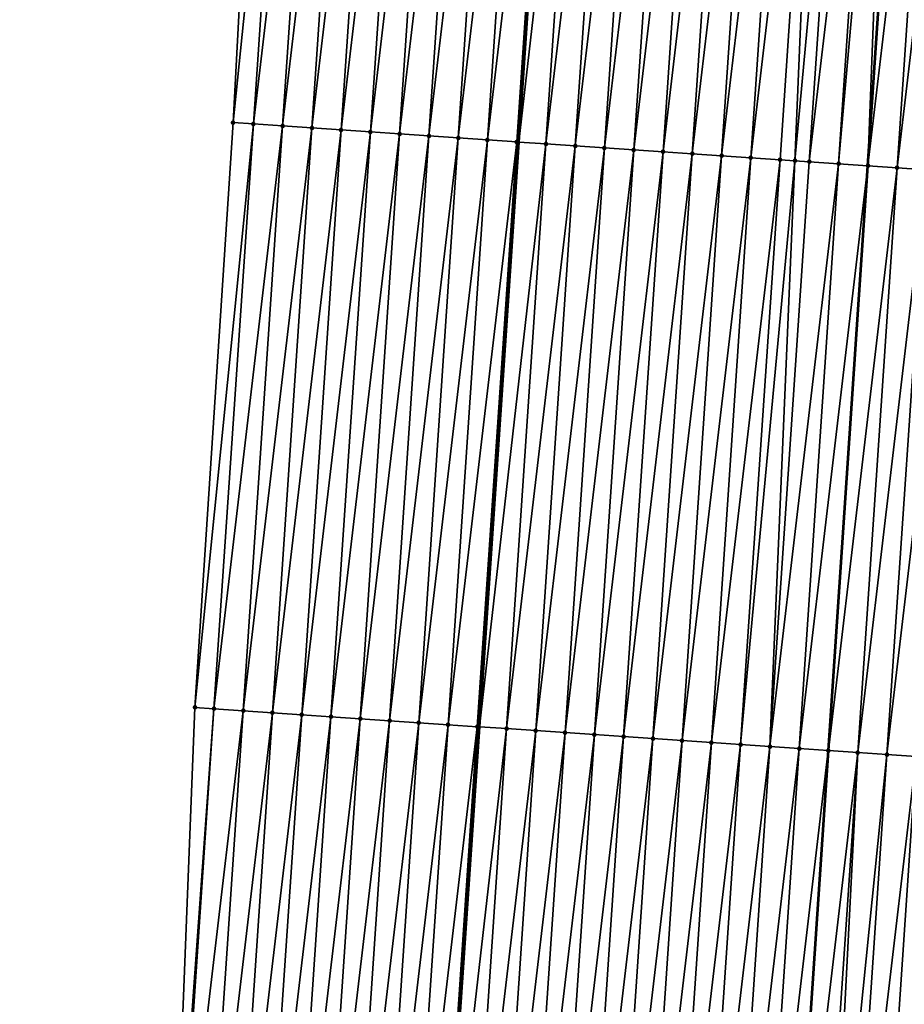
# Model space of a CAD drawing. Header units: feet. Extents: x 2017353 to 2024169, y 808050 to 818690.
# Tile 68 of 256: x 2023461 to 2023491, y 810294 to 810328. Entities that reach past the tile are written whole.
import ezdxf

# ---------------------------------------------------------------- set-up
doc = ezdxf.new("R2010")
doc.units = ezdxf.units.FT
doc.header["$MEASUREMENT"] = 0
for name, color, linetype, lineweight in [('EP_Travel Lane', 172, 'Continuous', 53), ('SB-Road Shots', 141, 'Continuous', 100), ('SB-Road X-Section', 40, 'Continuous', 13), ('STRIPING', 60, 'Continuous', 53)]:
    doc.layers.add(name, color=color, linetype=linetype, lineweight=lineweight)
doc.layers.add('I-77-MM15-17_SB-Surface-BORDER', color=7, linetype='Continuous')
doc.layers.add('I-77-MM15-17_SB-Surface-TIN', color=7, linetype='Continuous')

msp = doc.modelspace()

# ---------------------------------------------------------------- linework, layer by layer
at = {"layer": 'EP_Travel Lane'}
msp.add_polyline3d([(2023469.784128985, 810204.1947037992, 282.839761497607), (2023471.130267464, 810224.141126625, 283.4126442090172), (2023472.476396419, 810244.0874083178, 283.9903945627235), (2023473.82250021, 810264.0333171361, 284.5810141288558), (2023475.168578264, 810283.9788445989, 285.1847898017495), (2023476.514635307, 810303.9240607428, 285.7993069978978), (2023477.860630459, 810323.8683598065, 286.4454665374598), (2023479.204515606, 810343.8195448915, 287.1088536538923), (2023480.546517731, 810363.7631179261, 287.7819637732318), (2023481.888518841, 810383.7066758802, 288.4555210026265), (2023483.230534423, 810403.6504489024, 289.1227033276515), (2023484.572530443, 810423.593931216, 289.7985025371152), (2023485.914581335, 810443.5382289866, 290.4501309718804), (2023487.256602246, 810463.4820812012, 291.1149660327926), (2023488.59858096, 810483.4253063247, 291.7983885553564), (2023489.940554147, 810503.3684493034, 292.4842459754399), (2023491.282512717, 810523.3113750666, 293.1765417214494), (2023492.626747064, 810543.2490831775, 293.8839824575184), (2023493.972698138, 810563.1912010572, 294.5913844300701), (2023495.318671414, 810583.1336478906, 295.2893628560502), (2023496.664593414, 810603.0753350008, 296.0091055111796), (2023498.010531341, 810623.0172580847, 296.7220903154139), (2023499.356518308, 810642.9599077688, 297.4142535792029), (2023500.702539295, 810662.9030614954, 298.0919768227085)], dxfattribs=at)
at = {"layer": 'I-77-MM15-17_SB-Surface-BORDER', "color": 3, "linetype": 'Continuous', "lineweight": -3}
msp.add_polyline3d([(2023460.839457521, 810204.8036040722, 282.6239386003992), (2023463.267628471, 810224.6766781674, 283.2122942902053), (2023464.68031353, 810244.6190876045, 283.7690320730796), (2023465.439924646, 810264.6055332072, 284.3244868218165), (2023466.023018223, 810284.6036862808, 284.8862855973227), (2023466.811052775, 810304.5869526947, 285.4851607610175), (2023468.113836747, 810324.533484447, 286.1546254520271), (2023469.170840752, 810344.509888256, 286.8399837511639), (2023470.553160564, 810364.4496269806, 287.5454607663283), (2023472.09194901, 810384.3798228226, 288.2190576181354), (2023473.877589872, 810404.2938577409, 288.8749805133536), (2023474.53254121, 810424.2858389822, 289.4961229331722), (2023476.681966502, 810444.1747151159, 290.1656138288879), (2023478.13050133, 810464.1112113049, 290.8341170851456), (2023479.325410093, 810484.0641720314, 291.5249052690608), (2023479.936919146, 810504.0564391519, 292.2246402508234), (2023480.778996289, 810524.0325842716, 292.938175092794), (2023481.500900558, 810544.008475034, 293.6422210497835), (2023483.641229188, 810563.8962619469, 294.3700484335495), (2023484.387689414, 810583.879758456, 295.0512913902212), (2023486.48561982, 810603.770196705, 295.7851122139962), (2023487.708101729, 810623.7202295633, 296.5044481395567), (2023489.552014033, 810643.6296127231, 297.1869156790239), (2023490.940363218, 810663.5704841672, 297.8482512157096)], dxfattribs=at)
at = {"layer": 'I-77-MM15-17_SB-Surface-TIN', "color": 128, "linetype": 'Continuous', "lineweight": -3}
for points in [[(2023468.113836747, 810324.533484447, 286.1546254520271), (2023470.157044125, 810344.4420630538, 286.8655787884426), (2023469.170840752, 810344.509888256, 286.8399837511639)], [(2023468.805820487, 810324.4862865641, 286.1744726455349), (2023470.157044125, 810344.4420630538, 286.8655787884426), (2023468.113836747, 810324.533484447, 286.1546254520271)], [(2023468.805820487, 810324.4862865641, 286.1744726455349), (2023471.154692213, 810344.3735141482, 286.8896002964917), (2023470.157044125, 810344.4420630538, 286.8655787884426)], [(2023469.803502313, 810324.4182301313, 286.2033595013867), (2023471.154692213, 810344.3735141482, 286.8896002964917), (2023468.805820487, 810324.4862865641, 286.1744726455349)], [(2023469.803502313, 810324.4182301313, 286.2033595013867), (2023472.152336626, 810344.3049111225, 286.9152260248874), (2023471.154692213, 810344.3735141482, 286.8896002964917)], [(2023470.801186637, 810324.3502107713, 286.2309672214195), (2023472.152336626, 810344.3049111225, 286.9152260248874), (2023469.803502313, 810324.4182301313, 286.2033595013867)], [(2023470.801186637, 810324.3502107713, 286.2309672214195), (2023473.149973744, 810344.2362006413, 286.9440369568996), (2023472.152336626, 810344.3049111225, 286.9152260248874)], [(2023470.801186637, 810324.3502107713, 286.2309672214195), (2023471.798864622, 810324.282097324, 286.2618212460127), (2023473.149973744, 810344.2362006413, 286.9440369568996)], [(2023471.798864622, 810324.282097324, 286.2618212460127), (2023474.147605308, 810344.1674083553, 286.9752727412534), (2023473.149973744, 810344.2362006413, 286.9440369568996)], [(2023471.798864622, 810324.282097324, 286.2618212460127), (2023472.796539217, 810324.2139335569, 286.2944114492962), (2023474.147605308, 810344.1674083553, 286.9752727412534)], [(2023472.796539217, 810324.2139335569, 286.2944114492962), (2023475.145235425, 810344.098594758, 287.0071402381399), (2023474.147605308, 810344.1674083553, 286.9752727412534)], [(2023472.796539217, 810324.2139335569, 286.2944114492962), (2023473.794211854, 810324.145740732, 286.3280042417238), (2023475.145235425, 810344.098594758, 287.0071402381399)], [(2023473.794211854, 810324.145740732, 286.3280042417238), (2023476.142865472, 810344.02978014, 287.0390379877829), (2023475.145235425, 810344.098594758, 287.0071402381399)], [(2023473.794211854, 810324.145740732, 286.3280042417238), (2023474.79187513, 810324.07740896, 286.3663911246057), (2023476.142865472, 810344.02978014, 287.0390379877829)], [(2023474.79187513, 810324.07740896, 286.3663911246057), (2023477.140528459, 810343.9614506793, 287.0565547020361), (2023476.142865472, 810344.02978014, 287.0390379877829)], [(2023474.79187513, 810324.07740896, 286.3663911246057), (2023475.789557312, 810324.0093578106, 286.3950956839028), (2023477.140528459, 810343.9614506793, 287.0565547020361)], [(2023475.789557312, 810324.0093578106, 286.3950956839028), (2023478.138180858, 810343.8929652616, 287.0786943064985), (2023477.140528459, 810343.9614506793, 287.0565547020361)], [(2023475.789557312, 810324.0093578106, 286.3950956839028), (2023476.787255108, 810323.941538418, 286.4158039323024), (2023478.138180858, 810343.8929652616, 287.0786943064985)], [(2023476.787255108, 810323.941538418, 286.4158039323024), (2023479.135817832, 810343.8242526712, 287.107567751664), (2023478.138180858, 810343.8929652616, 287.0786943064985)], [(2023476.787255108, 810323.941538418, 286.4158039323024), (2023477.784938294, 810323.8735021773, 286.4439940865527), (2023479.135817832, 810343.8242526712, 287.107567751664)], [(2023477.784938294, 810323.8735021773, 286.4439940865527), (2023479.204515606, 810343.8195448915, 287.1088536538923), (2023479.135817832, 810343.8242526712, 287.107567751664)], [(2023477.784938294, 810323.8735021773, 286.4439940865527), (2023477.860630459, 810323.8683598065, 286.4454665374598), (2023479.204515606, 810343.8195448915, 287.1088536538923)], [(2023480.133478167, 810343.7558841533, 287.126242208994), (2023479.204515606, 810343.8195448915, 287.1088536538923), (2023477.860630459, 810323.8683598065, 286.4454665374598)], [(2023478.782638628, 810323.8057204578, 286.4634024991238), (2023480.133478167, 810343.7558841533, 287.126242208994), (2023477.860630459, 810323.8683598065, 286.4454665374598)], [(2023478.782638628, 810323.8057204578, 286.4634024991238), (2023481.131141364, 810343.687557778, 287.1436674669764), (2023480.133478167, 810343.7558841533, 287.126242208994)], [(2023478.782638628, 810323.8057204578, 286.4634024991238), (2023479.780337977, 810323.7379241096, 286.4833156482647), (2023481.131141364, 810343.687557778, 287.1436674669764)], [(2023479.780337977, 810323.7379241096, 286.4833156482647), (2023482.128808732, 810343.6192928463, 287.1592714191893), (2023481.131141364, 810343.687557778, 287.1436674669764)], [(2023479.780337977, 810323.7379241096, 286.4833156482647), (2023480.778041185, 810323.6701850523, 286.5012520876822), (2023482.128808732, 810343.6192928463, 287.1592714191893)], [(2023480.778041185, 810323.6701850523, 286.5012520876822), (2023483.126468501, 810343.5509159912, 287.1781930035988), (2023482.128808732, 810343.6192928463, 287.1592714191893)], [(2023480.778041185, 810323.6701850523, 286.5012520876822), (2023481.775743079, 810323.6024264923, 286.5198614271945), (2023483.126468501, 810343.5509159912, 287.1781930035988)], [(2023481.775743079, 810323.6024264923, 286.5198614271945), (2023484.124126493, 810343.4825129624, 287.1978904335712), (2023483.126468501, 810343.5509159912, 287.1781930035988)], [(2023481.775743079, 810323.6024264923, 286.5198614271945), (2023482.773441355, 810323.5346142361, 286.5403234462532), (2023484.124126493, 810343.4825129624, 287.1978904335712)], [(2023482.773441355, 810323.5346142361, 286.5403234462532), (2023485.121782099, 810343.4140747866, 287.2186296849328), (2023484.124126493, 810343.4825129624, 287.1978904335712)], [(2023482.773441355, 810323.5346142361, 286.5403234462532), (2023483.771138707, 810323.466788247, 286.5612592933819), (2023485.121782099, 810343.4140747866, 287.2186296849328)], [(2023483.771138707, 810323.466788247, 286.5612592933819), (2023486.119451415, 810343.345838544, 287.2333832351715), (2023485.121782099, 810343.4140747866, 287.2186296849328)], [(2023483.771138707, 810323.466788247, 286.5612592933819), (2023484.768843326, 810323.3990701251, 286.5784734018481), (2023486.119451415, 810343.345838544, 287.2333832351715)], [(2023484.768843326, 810323.3990701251, 286.5784734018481), (2023487.117114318, 810343.2775078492, 287.2509365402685), (2023486.119451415, 810343.345838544, 287.2333832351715)], [(2023484.768843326, 810323.3990701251, 286.5784734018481), (2023485.766552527, 810323.3314200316, 286.5933403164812), (2023487.117114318, 810343.2775078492, 287.2509365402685)], [(2023485.766552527, 810323.3314200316, 286.5933403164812), (2023488.114771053, 810343.2090863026, 287.2711828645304), (2023487.117114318, 810343.2775078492, 287.2509365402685)], [(2023485.766552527, 810323.3314200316, 286.5933403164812), (2023486.764250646, 810323.2636054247, 286.6138834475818), (2023488.114771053, 810343.2090863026, 287.2711828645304)], [(2023486.764250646, 810323.2636054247, 286.6138834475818), (2023487.271674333, 810323.2290434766, 286.626798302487), (2023488.114771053, 810343.2090863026, 287.2711828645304)], [(2023487.271674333, 810323.2290434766, 286.626798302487), (2023489.112414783, 810343.1404732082, 287.2971070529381), (2023488.114771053, 810343.2090863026, 287.2711828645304)], [(2023487.271674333, 810323.2290434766, 286.626798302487), (2023487.761938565, 810323.1956394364, 286.6396496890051), (2023489.112414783, 810343.1404732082, 287.2971070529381)], [(2023487.761938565, 810323.1956394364, 286.6396496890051), (2023490.110068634, 810343.0720091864, 287.3186124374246), (2023489.112414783, 810343.1404732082, 287.2971070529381)], [(2023487.761938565, 810323.1956394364, 286.6396496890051), (2023488.759641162, 810323.127891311, 286.6578990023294), (2023490.110068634, 810343.0720091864, 287.3186124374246)], [(2023488.759641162, 810323.127891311, 286.6578990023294), (2023490.515438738, 810343.0441730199, 287.327870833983), (2023490.110068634, 810343.0720091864, 287.3186124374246)], [(2023488.759641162, 810323.127891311, 286.6578990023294), (2023489.757344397, 810323.0601526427, 286.6758220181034), (2023490.515438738, 810343.0441730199, 287.327870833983)], [(2023490.515438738, 810343.0441730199, 287.327870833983), (2023489.757344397, 810323.0601526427, 286.6758220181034), (2023491.107724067, 810343.0035684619, 287.3394272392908)], [(2023492.105395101, 810342.935357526, 287.3534306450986), (2023491.107724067, 810343.0035684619, 287.3394272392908), (2023489.757344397, 810323.0601526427, 286.6758220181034)], [(2023490.755038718, 810322.9922816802, 286.6983095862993), (2023492.105395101, 810342.935357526, 287.3534306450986), (2023489.757344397, 810323.0601526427, 286.6758220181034)], [(2023490.755038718, 810322.9922816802, 286.6983095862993), (2023493.103059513, 810342.8670490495, 287.3703253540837), (2023492.105395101, 810342.935357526, 287.3534306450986)], [(2023490.755038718, 810322.9922816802, 286.6983095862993), (2023491.752738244, 810322.924487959, 286.7181320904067), (2023493.103059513, 810342.8670490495, 287.3703253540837)], [(2023466.811052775, 810304.5869526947, 285.4851607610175), (2023468.805820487, 810324.4862865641, 286.1744726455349), (2023468.113836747, 810324.533484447, 286.1546254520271)], [(2023467.462174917, 810304.5424836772, 285.5058338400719), (2023468.805820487, 810324.4862865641, 286.1744726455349), (2023466.811052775, 810304.5869526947, 285.4851607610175)], [(2023467.462174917, 810304.5424836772, 285.5058338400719), (2023469.803502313, 810324.4182301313, 286.2033595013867), (2023468.805820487, 810324.4862865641, 286.1744726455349)], [(2023468.459849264, 810304.4743162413, 285.5385506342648), (2023469.803502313, 810324.4182301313, 286.2033595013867), (2023467.462174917, 810304.5424836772, 285.5058338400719)], [(2023468.459849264, 810304.4743162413, 285.5385506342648), (2023470.801186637, 810324.3502107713, 286.2309672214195), (2023469.803502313, 810324.4182301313, 286.2033595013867)], [(2023469.457528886, 810304.4062270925, 285.5685662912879), (2023470.801186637, 810324.3502107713, 286.2309672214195), (2023468.459849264, 810304.4743162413, 285.5385506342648)], [(2023469.457528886, 810304.4062270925, 285.5685662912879), (2023471.798864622, 810324.282097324, 286.2618212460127), (2023470.801186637, 810324.3502107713, 286.2309672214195)], [(2023469.457528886, 810304.4062270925, 285.5685662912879), (2023470.455199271, 810304.3380008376, 285.603312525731), (2023471.798864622, 810324.282097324, 286.2618212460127)], [(2023470.455199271, 810304.3380008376, 285.603312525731), (2023472.796539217, 810324.2139335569, 286.2944114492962), (2023471.798864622, 810324.282097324, 286.2618212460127)], [(2023470.455199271, 810304.3380008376, 285.603312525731), (2023471.452873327, 810304.2698290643, 285.636178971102), (2023472.796539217, 810324.2139335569, 286.2944114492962)], [(2023471.452873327, 810304.2698290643, 285.636178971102), (2023473.794211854, 810324.145740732, 286.3280042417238), (2023472.796539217, 810324.2139335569, 286.2944114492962)], [(2023471.452873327, 810304.2698290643, 285.636178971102), (2023472.450545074, 810304.2016230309, 285.6702274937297), (2023473.794211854, 810324.145740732, 286.3280042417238)], [(2023472.450545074, 810304.2016230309, 285.6702274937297), (2023474.79187513, 810324.07740896, 286.3663911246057), (2023473.794211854, 810324.145740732, 286.3280042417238)], [(2023472.450545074, 810304.2016230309, 285.6702274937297), (2023473.448212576, 810304.1333539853, 285.7064501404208), (2023474.79187513, 810324.07740896, 286.3663911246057)], [(2023473.448212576, 810304.1333539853, 285.7064501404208), (2023475.789557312, 810324.0093578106, 286.3950956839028), (2023474.79187513, 810324.07740896, 286.3663911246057)], [(2023473.448212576, 810304.1333539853, 285.7064501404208), (2023474.445890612, 810304.0652413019, 285.7372778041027), (2023475.789557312, 810324.0093578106, 286.3950956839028)], [(2023474.445890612, 810304.0652413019, 285.7372778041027), (2023476.787255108, 810323.941538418, 286.4158039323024), (2023475.789557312, 810324.0093578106, 286.3950956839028)], [(2023474.445890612, 810304.0652413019, 285.7372778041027), (2023475.44358353, 810303.9973495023, 285.7604843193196), (2023476.787255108, 810323.941538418, 286.4158039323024)], [(2023475.44358353, 810303.9973495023, 285.7604843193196), (2023477.784938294, 810323.8735021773, 286.4439940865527), (2023476.787255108, 810323.941538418, 286.4158039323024)], [(2023475.44358353, 810303.9973495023, 285.7604843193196), (2023476.441249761, 810303.9290615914, 285.7973578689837), (2023477.784938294, 810323.8735021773, 286.4439940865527)], [(2023476.441249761, 810303.9290615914, 285.7973578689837), (2023477.860630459, 810323.8683598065, 286.4454665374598), (2023477.784938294, 810323.8735021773, 286.4439940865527)], [(2023476.441249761, 810303.9290615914, 285.7973578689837), (2023476.514635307, 810303.9240607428, 285.7993069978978), (2023477.860630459, 810323.8683598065, 286.4454665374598)], [(2023478.782638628, 810323.8057204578, 286.4634024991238), (2023477.860630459, 810323.8683598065, 286.4454665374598), (2023476.514635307, 810303.9240607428, 285.7993069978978)], [(2023477.43893625, 810303.8610743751, 285.8238565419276), (2023478.782638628, 810323.8057204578, 286.4634024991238), (2023476.514635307, 810303.9240607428, 285.7993069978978)], [(2023477.43893625, 810303.8610743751, 285.8238565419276), (2023479.780337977, 810323.7379241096, 286.4833156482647), (2023478.782638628, 810323.8057204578, 286.4634024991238)], [(2023477.43893625, 810303.8610743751, 285.8238565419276), (2023478.436641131, 810303.7933601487, 285.8409362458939), (2023479.780337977, 810323.7379241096, 286.4833156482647)], [(2023478.436641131, 810303.7933601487, 285.8409362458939), (2023480.778041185, 810323.6701850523, 286.5012520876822), (2023479.780337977, 810323.7379241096, 286.4833156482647)], [(2023478.436641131, 810303.7933601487, 285.8409362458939), (2023479.434342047, 810303.7255870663, 285.8600466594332), (2023480.778041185, 810323.6701850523, 286.5012520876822)], [(2023479.434342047, 810303.7255870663, 285.8600466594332), (2023481.775743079, 810323.6024264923, 286.5198614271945), (2023480.778041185, 810323.6701850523, 286.5012520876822)], [(2023479.434342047, 810303.7255870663, 285.8600466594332), (2023480.432041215, 810303.6577880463, 285.8800520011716), (2023481.775743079, 810323.6024264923, 286.5198614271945)], [(2023480.432041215, 810303.6577880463, 285.8800520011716), (2023482.773441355, 810323.5346142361, 286.5403234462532), (2023481.775743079, 810323.6024264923, 286.5198614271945)], [(2023480.432041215, 810303.6577880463, 285.8800520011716), (2023481.429742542, 810303.5900210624, 285.8989519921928), (2023482.773441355, 810323.5346142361, 286.5403234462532)], [(2023481.429742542, 810303.5900210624, 285.8989519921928), (2023483.771138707, 810323.466788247, 286.5612592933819), (2023482.773441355, 810323.5346142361, 286.5403234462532)], [(2023481.429742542, 810303.5900210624, 285.8989519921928), (2023482.427440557, 810303.5222049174, 285.919548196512), (2023483.771138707, 810323.466788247, 286.5612592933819)], [(2023482.427440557, 810303.5222049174, 285.919548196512), (2023484.768843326, 810323.3990701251, 286.5784734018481), (2023483.771138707, 810323.466788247, 286.5612592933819)], [(2023482.427440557, 810303.5222049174, 285.919548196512), (2023483.425142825, 810303.4544519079, 285.9379660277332), (2023484.768843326, 810323.3990701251, 286.5784734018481)], [(2023483.425142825, 810303.4544519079, 285.9379660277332), (2023485.766552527, 810323.3314200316, 286.5933403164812), (2023484.768843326, 810323.3990701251, 286.5784734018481)], [(2023483.425142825, 810303.4544519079, 285.9379660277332), (2023484.422842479, 810303.3866600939, 285.9577227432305), (2023485.766552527, 810323.3314200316, 286.5933403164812)], [(2023484.422842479, 810303.3866600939, 285.9577227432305), (2023486.764250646, 810323.2636054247, 286.6138834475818), (2023485.766552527, 810323.3314200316, 286.5933403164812)], [(2023484.422842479, 810303.3866600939, 285.9577227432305), (2023485.420543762, 810303.3188924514, 285.976645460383), (2023486.764250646, 810323.2636054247, 286.6138834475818)], [(2023485.420543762, 810303.3188924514, 285.976645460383), (2023487.271674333, 810323.2290434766, 286.626798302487), (2023486.764250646, 810323.2636054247, 286.6138834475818)], [(2023485.420543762, 810303.3188924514, 285.976645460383), (2023486.418236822, 810303.2510027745, 285.999778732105), (2023487.271674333, 810323.2290434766, 286.626798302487)], [(2023486.418236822, 810303.2510027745, 285.999778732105), (2023487.761938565, 810323.1956394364, 286.6396496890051), (2023487.271674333, 810323.2290434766, 286.626798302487)], [(2023486.418236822, 810303.2510027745, 285.999778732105), (2023488.759641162, 810323.127891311, 286.6578990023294), (2023487.761938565, 810323.1956394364, 286.6396496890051)], [(2023486.418236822, 810303.2510027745, 285.999778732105), (2023487.415944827, 810303.1833349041, 286.0152590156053), (2023488.759641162, 810323.127891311, 286.6578990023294)], [(2023487.415944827, 810303.1833349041, 286.0152590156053), (2023489.757344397, 810323.0601526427, 286.6758220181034), (2023488.759641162, 810323.127891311, 286.6578990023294)], [(2023487.415944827, 810303.1833349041, 286.0152590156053), (2023488.40502205, 810303.1160741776, 286.0367268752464), (2023489.757344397, 810323.0601526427, 286.6758220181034)], [(2023488.40502205, 810303.1160741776, 286.0367268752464), (2023488.413640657, 810303.1154863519, 286.036973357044), (2023489.757344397, 810323.0601526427, 286.6758220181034)], [(2023490.755038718, 810322.9922816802, 286.6983095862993), (2023489.757344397, 810323.0601526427, 286.6758220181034), (2023488.413640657, 810303.1154863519, 286.036973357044)], [(2023489.411335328, 810303.0476205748, 286.059282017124), (2023490.755038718, 810322.9922816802, 286.6983095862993), (2023488.413640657, 810303.1154863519, 286.036973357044)], [(2023489.411335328, 810303.0476205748, 286.059282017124), (2023491.752738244, 810322.924487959, 286.7181320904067), (2023490.755038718, 810322.9922816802, 286.6983095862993)], [(2023489.411335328, 810303.0476205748, 286.059282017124), (2023490.409037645, 810302.9798682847, 286.0776750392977), (2023491.752738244, 810322.924487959, 286.7181320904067)], [(2023490.409037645, 810302.9798682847, 286.0776750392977), (2023492.750444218, 810322.8567899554, 286.734652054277), (2023491.752738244, 810322.924487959, 286.7181320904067)], [(2023490.409037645, 810302.9798682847, 286.0776750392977), (2023491.406744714, 810302.9121865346, 286.0936342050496), (2023492.750444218, 810322.8567899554, 286.734652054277)], [(2023466.023018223, 810284.6036862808, 284.8862855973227), (2023467.462174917, 810304.5424836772, 285.5058338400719), (2023466.811052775, 810304.5869526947, 285.4851607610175)], [(2023466.118427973, 810284.5971760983, 284.8891115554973), (2023467.462174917, 810304.5424836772, 285.5058338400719), (2023466.023018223, 810284.6036862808, 284.8862855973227)], [(2023466.118427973, 810284.5971760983, 284.8891115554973), (2023468.459849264, 810304.4743162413, 285.5385506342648), (2023467.462174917, 810304.5424836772, 285.5058338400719)], [(2023467.116107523, 810284.5290858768, 284.9191642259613), (2023468.459849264, 810304.4743162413, 285.5385506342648), (2023466.118427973, 810284.5971760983, 284.8891115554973)], [(2023467.116107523, 810284.5290858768, 284.9191642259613), (2023469.457528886, 810304.4062270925, 285.5685662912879), (2023468.459849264, 810304.4743162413, 285.5385506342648)], [(2023468.113788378, 810284.4610150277, 284.9485484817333), (2023469.457528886, 810304.4062270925, 285.5685662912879), (2023467.116107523, 810284.5290858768, 284.9191642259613)], [(2023468.113788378, 810284.4610150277, 284.9485484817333), (2023470.455199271, 810304.3380008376, 285.603312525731), (2023469.457528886, 810304.4062270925, 285.5685662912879)], [(2023468.113788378, 810284.4610150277, 284.9485484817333), (2023469.111461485, 810284.3928291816, 284.981900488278), (2023470.455199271, 810304.3380008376, 285.603312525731)], [(2023469.111461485, 810284.3928291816, 284.981900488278), (2023471.452873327, 810304.2698290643, 285.636178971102), (2023470.455199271, 810304.3380008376, 285.603312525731)], [(2023469.111461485, 810284.3928291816, 284.981900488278), (2023470.109135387, 810284.324655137, 285.0148453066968), (2023471.452873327, 810304.2698290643, 285.636178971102)], [(2023470.109135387, 810284.324655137, 285.0148453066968), (2023472.450545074, 810304.2016230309, 285.6702274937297), (2023471.452873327, 810304.2698290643, 285.636178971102)], [(2023470.109135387, 810284.324655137, 285.0148453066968), (2023471.106810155, 810284.2564939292, 285.0473472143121), (2023472.450545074, 810304.2016230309, 285.6702274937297)], [(2023471.106810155, 810284.2564939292, 285.0473472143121), (2023473.448212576, 810304.1333539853, 285.7064501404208), (2023472.450545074, 810304.2016230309, 285.6702274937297)], [(2023471.106810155, 810284.2564939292, 285.0473472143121), (2023472.104483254, 810284.1883079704, 285.0807031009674), (2023473.448212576, 810304.1333539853, 285.7064501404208)], [(2023472.104483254, 810284.1883079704, 285.0807031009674), (2023474.445890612, 810304.0652413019, 285.7372778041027), (2023473.448212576, 810304.1333539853, 285.7064501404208)], [(2023472.104483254, 810284.1883079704, 285.0807031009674), (2023473.10215439, 810284.12009286, 285.1150648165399), (2023474.445890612, 810304.0652413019, 285.7372778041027)], [(2023473.10215439, 810284.12009286, 285.1150648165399), (2023475.44358353, 810303.9973495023, 285.7604843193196), (2023474.445890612, 810304.0652413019, 285.7372778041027)], [(2023473.10215439, 810284.12009286, 285.1150648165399), (2023474.099830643, 810284.0519537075, 285.1468057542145), (2023475.44358353, 810303.9973495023, 285.7604843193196)], [(2023474.099830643, 810284.0519537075, 285.1468057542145), (2023476.441249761, 810303.9290615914, 285.7973578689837), (2023475.44358353, 810303.9973495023, 285.7604843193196)], [(2023474.099830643, 810284.0519537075, 285.1468057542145), (2023475.09749882, 810283.9836946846, 285.182682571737), (2023476.441249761, 810303.9290615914, 285.7973578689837)], [(2023475.09749882, 810283.9836946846, 285.182682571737), (2023476.514635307, 810303.9240607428, 285.7993069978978), (2023476.441249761, 810303.9290615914, 285.7973578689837)], [(2023475.09749882, 810283.9836946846, 285.182682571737), (2023475.168578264, 810283.9788445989, 285.1847898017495), (2023476.514635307, 810303.9240607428, 285.7993069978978)], [(2023477.43893625, 810303.8610743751, 285.8238565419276), (2023476.514635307, 810303.9240607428, 285.7993069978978), (2023475.168578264, 810283.9788445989, 285.1847898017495)], [(2023476.095179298, 810283.915618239, 285.2122599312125), (2023477.43893625, 810303.8610743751, 285.8238565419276), (2023475.168578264, 810283.9788445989, 285.1847898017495)], [(2023476.095179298, 810283.915618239, 285.2122599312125), (2023478.436641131, 810303.7933601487, 285.8409362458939), (2023477.43893625, 810303.8610743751, 285.8238565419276)], [(2023476.095179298, 810283.915618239, 285.2122599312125), (2023477.092878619, 810283.8478214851, 285.2321870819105), (2023478.436641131, 810303.7933601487, 285.8409362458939)], [(2023477.092878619, 810283.8478214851, 285.2321870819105), (2023479.434342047, 810303.7255870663, 285.8600466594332), (2023478.436641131, 810303.7933601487, 285.8409362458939)], [(2023477.092878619, 810283.8478214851, 285.2321870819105), (2023478.090586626, 810283.7801536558, 285.2476659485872), (2023479.434342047, 810303.7255870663, 285.8600466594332)], [(2023478.090586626, 810283.7801536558, 285.2476659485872), (2023480.432041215, 810303.6577880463, 285.8800520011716), (2023479.434342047, 810303.7255870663, 285.8600466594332)], [(2023478.090586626, 810283.7801536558, 285.2476659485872), (2023479.088293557, 810283.7124698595, 285.2636957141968), (2023480.432041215, 810303.6577880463, 285.8800520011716)], [(2023479.088293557, 810283.7124698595, 285.2636957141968), (2023481.429742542, 810303.5900210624, 285.8989519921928), (2023480.432041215, 810303.6577880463, 285.8800520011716)], [(2023479.088293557, 810283.7124698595, 285.2636957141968), (2023480.085999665, 810283.6447738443, 285.2801470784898), (2023481.429742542, 810303.5900210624, 285.8989519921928)], [(2023480.085999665, 810283.6447738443, 285.2801470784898), (2023482.427440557, 810303.5222049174, 285.919548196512), (2023481.429742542, 810303.5900210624, 285.8989519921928)], [(2023480.085999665, 810283.6447738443, 285.2801470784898), (2023481.083693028, 810283.576888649, 285.3031257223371), (2023482.427440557, 810303.5222049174, 285.919548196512)], [(2023481.083693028, 810283.576888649, 285.3031257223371), (2023483.425142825, 810303.4544519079, 285.9379660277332), (2023482.427440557, 810303.5222049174, 285.919548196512)], [(2023481.083693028, 810283.576888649, 285.3031257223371), (2023482.0814039, 810283.5092633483, 285.3171372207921), (2023483.425142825, 810303.4544519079, 285.9379660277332)], [(2023482.0814039, 810283.5092633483, 285.3171372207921), (2023484.422842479, 810303.3866600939, 285.9577227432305), (2023483.425142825, 810303.4544519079, 285.9379660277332)], [(2023482.0814039, 810283.5092633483, 285.3171372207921), (2023483.079108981, 810283.4415520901, 285.3341145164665), (2023484.422842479, 810303.3866600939, 285.9577227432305)], [(2023483.079108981, 810283.4415520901, 285.3341145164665), (2023485.420543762, 810303.3188924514, 285.976645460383), (2023484.422842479, 810303.3866600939, 285.9577227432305)], [(2023483.079108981, 810283.4415520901, 285.3341145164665), (2023484.076807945, 810283.3737500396, 285.3542244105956), (2023485.420543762, 810303.3188924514, 285.976645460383)], [(2023484.076807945, 810283.3737500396, 285.3542244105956), (2023486.418236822, 810303.2510027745, 285.999778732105), (2023485.420543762, 810303.3188924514, 285.976645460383)], [(2023484.076807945, 810283.3737500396, 285.3542244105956), (2023485.074505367, 810283.3059250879, 285.3751244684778), (2023486.418236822, 810303.2510027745, 285.999778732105)], [(2023485.074505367, 810283.3059250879, 285.3751244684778), (2023487.415944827, 810303.1833349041, 286.0152590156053), (2023486.418236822, 810303.2510027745, 285.999778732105)], [(2023485.074505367, 810283.3059250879, 285.3751244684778), (2023486.072215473, 810283.2382884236, 285.3895280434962), (2023487.415944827, 810303.1833349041, 286.0152590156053)], [(2023486.072215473, 810283.2382884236, 285.3895280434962), (2023488.40502205, 810303.1160741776, 286.0367268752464), (2023487.415944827, 810303.1833349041, 286.0152590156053)], [(2023486.072215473, 810283.2382884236, 285.3895280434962), (2023487.0699204, 810283.170574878, 285.4065842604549), (2023488.40502205, 810303.1160741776, 286.0367268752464)], [(2023488.40502205, 810303.1160741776, 286.0367268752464), (2023487.0699204, 810283.170574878, 285.4065842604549), (2023488.413640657, 810303.1154863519, 286.036973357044)], [(2023489.411335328, 810303.0476205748, 286.059282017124), (2023488.413640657, 810303.1154863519, 286.036973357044), (2023487.0699204, 810283.170574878, 285.4065842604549)], [(2023488.067621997, 810283.1028119, 285.4253460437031), (2023489.411335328, 810303.0476205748, 286.059282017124), (2023487.0699204, 810283.170574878, 285.4065842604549)], [(2023488.067621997, 810283.1028119, 285.4253460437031), (2023488.395803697, 810283.080490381, 285.4326069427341), (2023489.411335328, 810303.0476205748, 286.059282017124)], [(2023488.395803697, 810283.080490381, 285.4326069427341), (2023490.409037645, 810302.9798682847, 286.0776750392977), (2023489.411335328, 810303.0476205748, 286.059282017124)], [(2023488.395803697, 810283.080490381, 285.4326069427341), (2023489.06532069, 810283.0350058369, 285.4455943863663), (2023490.409037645, 810302.9798682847, 286.0776750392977)], [(2023489.06532069, 810283.0350058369, 285.4455943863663), (2023491.406744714, 810302.9121865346, 286.0936342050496), (2023490.409037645, 810302.9798682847, 286.0776750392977)], [(2023489.06532069, 810283.0350058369, 285.4455943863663), (2023490.063023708, 810282.9672639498, 285.4636284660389), (2023491.406744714, 810302.9121865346, 286.0936342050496)], [(2023490.063023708, 810282.9672639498, 285.4636284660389), (2023492.404456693, 810302.8445776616, 286.1070788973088), (2023491.406744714, 810302.9121865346, 286.0936342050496)], [(2023490.063023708, 810282.9672639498, 285.4636284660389), (2023491.060731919, 810282.8995991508, 285.479002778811), (2023492.404456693, 810302.8445776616, 286.1070788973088)]]:
    msp.add_3dface(points, dxfattribs=at)
at = {"layer": 'SB-Road Shots', "lineweight": 100}
for p in [(2023468.113836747, 810324.533484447, 286.1546254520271), (2023468.805820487, 810324.4862865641, 286.1744726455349), (2023469.803502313, 810324.4182301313, 286.2033595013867), (2023470.801186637, 810324.3502107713, 286.2309672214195), (2023471.798864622, 810324.282097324, 286.2618212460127), (2023472.796539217, 810324.2139335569, 286.2944114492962), (2023473.794211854, 810324.145740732, 286.3280042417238), (2023474.79187513, 810324.07740896, 286.3663911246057), (2023475.789557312, 810324.0093578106, 286.3950956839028), (2023476.787255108, 810323.941538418, 286.4158039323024), (2023477.784938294, 810323.8735021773, 286.4439940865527), (2023478.782638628, 810323.8057204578, 286.4634024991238), (2023479.780337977, 810323.7379241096, 286.4833156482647), (2023480.778041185, 810323.6701850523, 286.5012520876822), (2023481.775743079, 810323.6024264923, 286.5198614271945), (2023482.773441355, 810323.5346142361, 286.5403234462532), (2023483.771138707, 810323.466788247, 286.5612592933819), (2023484.768843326, 810323.3990701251, 286.5784734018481), (2023485.766552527, 810323.3314200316, 286.5933403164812), (2023486.764250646, 810323.2636054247, 286.6138834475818), (2023487.271674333, 810323.2290434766, 286.626798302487), (2023487.761938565, 810323.1956394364, 286.6396496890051), (2023488.759641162, 810323.127891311, 286.6578990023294), (2023489.757344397, 810323.0601526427, 286.6758220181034), (2023490.755038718, 810322.9922816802, 286.6983095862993), (2023466.811052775, 810304.5869526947, 285.4851607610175), (2023467.462174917, 810304.5424836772, 285.5058338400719), (2023468.459849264, 810304.4743162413, 285.5385506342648), (2023469.457528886, 810304.4062270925, 285.5685662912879), (2023470.455199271, 810304.3380008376, 285.603312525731), (2023471.452873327, 810304.2698290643, 285.636178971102), (2023472.450545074, 810304.2016230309, 285.6702274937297), (2023473.448212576, 810304.1333539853, 285.7064501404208), (2023474.445890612, 810304.0652413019, 285.7372778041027), (2023475.44358353, 810303.9973495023, 285.7604843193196), (2023476.441249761, 810303.9290615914, 285.7973578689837), (2023477.43893625, 810303.8610743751, 285.8238565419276), (2023478.436641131, 810303.7933601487, 285.8409362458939), (2023479.434342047, 810303.7255870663, 285.8600466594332), (2023480.432041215, 810303.6577880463, 285.8800520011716), (2023481.429742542, 810303.5900210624, 285.8989519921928), (2023482.427440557, 810303.5222049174, 285.919548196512), (2023483.425142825, 810303.4544519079, 285.9379660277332), (2023484.422842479, 810303.3866600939, 285.9577227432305), (2023485.420543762, 810303.3188924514, 285.976645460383), (2023486.418236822, 810303.2510027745, 285.999778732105), (2023487.415944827, 810303.1833349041, 286.0152590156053), (2023488.40502205, 810303.1160741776, 286.0367268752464), (2023488.413640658, 810303.115486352, 286.0369733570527), (2023489.411335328, 810303.0476205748, 286.059282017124), (2023490.409037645, 810302.9798682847, 286.0776750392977)]:
    msp.add_point(p, dxfattribs=at)
at = {"layer": 'SB-Road X-Section', "extrusion": (0.06719086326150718, 0.9973175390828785, 0.02903642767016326), "elevation": 944117.7478520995, "flags": 128}
msp.add_lwpolyline([(-1964461.819018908, -27138.74670514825), (-1964460.819018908, -27138.68621612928), (-1964459.819018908, -27138.63136767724), (-1964458.819018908, -27138.5757118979), (-1964457.819018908, -27138.51997692), (-1964456.819018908, -27138.47678944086), (-1964455.819018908, -27138.40710583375), (-1964455.305427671, -27138.39521477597), (-1964455.155522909, -27138.39593135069), (-1964454.819018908, -27138.40114433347), (-1964453.819018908, -27138.41958445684), (-1964452.819018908, -27138.43458625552), (-1964451.819018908, -27138.44884035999), (-1964450.819018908, -27138.46215036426), (-1964449.819018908, -27138.47436021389), (-1964448.819018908, -27138.4879020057), (-1964447.819018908, -27138.50230496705), (-1964446.819018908, -27138.51489069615), (-1964445.819018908, -27138.53141762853), (-1964444.819018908, -27138.55124849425), (-1964443.819018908, -27138.57374554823), (-1964442.819018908, -27138.59167612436), (-1964441.819018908, -27138.60993313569), (-1964441.327618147, -27138.62278994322), (-1964440.819018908, -27138.63571024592), (-1964439.819018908, -27138.6562620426), (-1964438.819018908, -27138.67113522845), (-1964437.819018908, -27138.68835659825), (-1964436.819018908, -27138.70930127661), (-1964435.819018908, -27138.72977192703), (-1964434.819018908, -27138.74838911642), (-1964433.819018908, -27138.76633312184), (-1964432.819018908, -27138.78625467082), (-1964431.819018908, -27138.80567127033), (-1964430.819018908, -27138.83387331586), (-1964429.819018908, -27138.85459029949), (-1964428.819018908, -27138.88330696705), (-1964427.819018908, -27138.92171004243), (-1964426.819018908, -27138.9553170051), (-1964425.819018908, -27138.98792095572), (-1964424.819018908, -27139.01878799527), (-1964423.819018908, -27139.0464073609), (-1964422.819018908, -27139.07530640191), (-1964422.125427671, -27139.09516196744)], dxfattribs=at)
at = {"layer": 'SB-Road X-Section', "extrusion": (0.06719086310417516, 0.9973175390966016, 0.02903642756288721), "elevation": 944097.7475448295, "flags": 128}
msp.add_lwpolyline([(-1964461.819168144, -27138.79932879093), (-1964460.819168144, -27138.74007951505), (-1964459.819168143, -27138.6869529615), (-1964458.819168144, -27138.63156014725), (-1964457.819168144, -27138.57483204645), (-1964456.819168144, -27138.52715760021), (-1964455.819168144, -27138.46076119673), (-1964455.111196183, -27138.44689539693), (-1964454.993481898, -27138.44734410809), (-1964454.819168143, -27138.45000277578), (-1964453.819168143, -27138.46977750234), (-1964452.819168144, -27138.48739519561), (-1964451.819168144, -27138.50281364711), (-1964450.819168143, -27138.5187065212), (-1964449.819168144, -27138.53233280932), (-1964448.819168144, -27138.54627558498), (-1964447.819168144, -27138.56164472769), (-1964446.819168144, -27138.57509509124), (-1964445.819168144, -27138.59106098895), (-1964444.819168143, -27138.60946176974), (-1964443.819168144, -27138.63177984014), (-1964443.810529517, -27138.63202642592), (-1964442.819168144, -27138.65350334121), (-1964441.819168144, -27138.66899015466), (-1964440.819168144, -27138.69213318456), (-1964439.819168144, -27138.71106388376), (-1964438.819168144, -27138.7308289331), (-1964437.819168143, -27138.74925453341), (-1964436.819168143, -27138.7698594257), (-1964435.819168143, -27138.78876738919), (-1964434.819168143, -27138.80878116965), (-1964433.819168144, -27138.82789964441), (-1964432.819168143, -27138.84498655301), (-1964431.819168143, -27138.87149640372), (-1964430.819168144, -27138.90838550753), (-1964429.819168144, -27138.93160181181), (-1964428.819168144, -27138.96244247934), (-1964427.819168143, -27138.9986804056), (-1964426.819168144, -27139.0327432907), (-1964425.819168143, -27139.06562359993), (-1964424.819168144, -27139.10038449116), (-1964423.819168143, -27139.1304128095), (-1964422.819168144, -27139.16314340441), (-1964422.166529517, -27139.18382520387)], dxfattribs=at)
at = {"layer": 'STRIPING'}
msp.add_polyline3d([(2023481.694701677, 810203.385916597, 283.0579702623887), (2023483.038558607, 810223.3328567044, 283.6183653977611), (2023484.382369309, 810243.2791106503, 284.2024351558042), (2023485.726169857, 810263.2252138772, 284.791705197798), (2023487.0699204, 810283.170574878, 285.4065842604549), (2023488.413640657, 810303.1154863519, 286.036973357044), (2023489.757344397, 810323.0601526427, 286.6758220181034), (2023491.107724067, 810343.0035684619, 287.3394272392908), (2023492.461733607, 810362.9464248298, 288.0096289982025), (2023493.815738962, 810382.8892195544, 288.6816579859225), (2023495.169732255, 810402.8318366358, 289.3589526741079), (2023496.523730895, 810422.7745324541, 290.0339134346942), (2023497.877724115, 810442.717148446, 290.7112404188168), (2023499.231760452, 810462.6603995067, 291.3697426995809), (2023500.585774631, 810482.6033242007, 292.0379191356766), (2023501.93974329, 810502.5455784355, 292.7259693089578), (2023503.293716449, 810522.4878989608, 293.4120545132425), (2023504.642463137, 810542.4301660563, 294.1104961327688), (2023505.988423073, 810562.3724152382, 294.8141360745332), (2023507.334361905, 810582.3143517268, 295.5267352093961), (2023508.680327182, 810602.2566800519, 296.2281075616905), (2023510.026311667, 810622.1992929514, 296.921326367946), (2023511.372298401, 810642.141939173, 297.6135904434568), (2023512.718285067, 810662.0845843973, 298.3058830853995)], dxfattribs=at)

doc.saveas('drawing.dxf')
